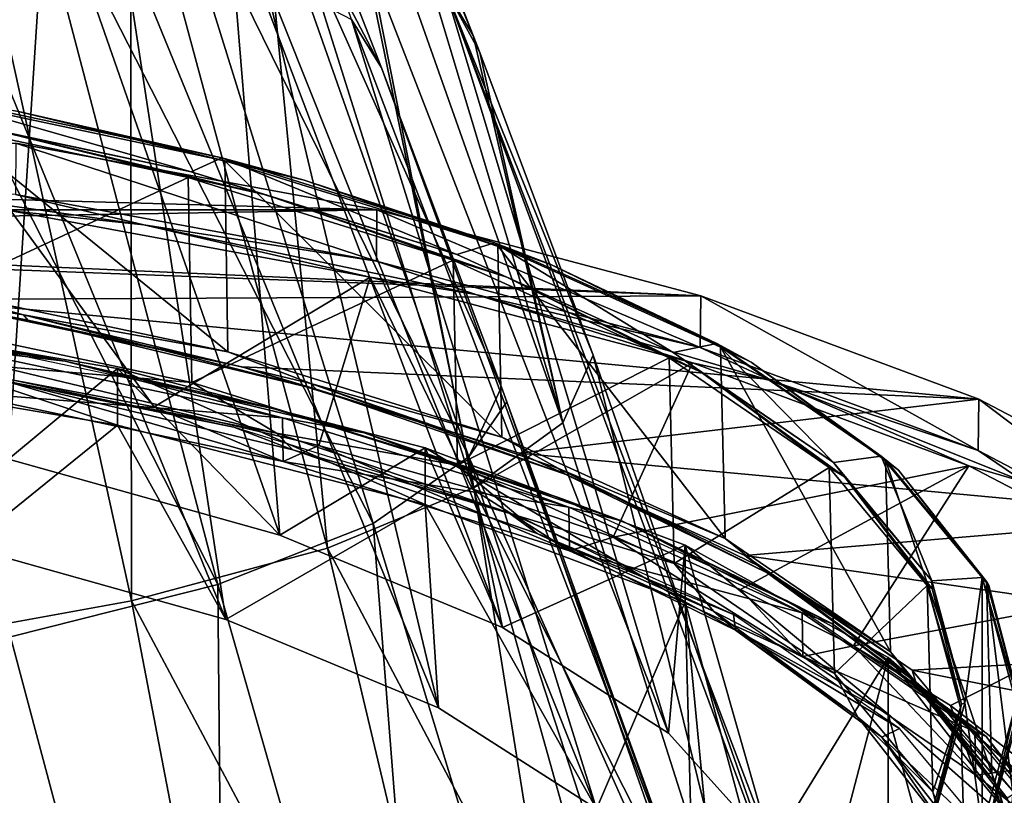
# Model space of a CAD drawing. Header units: millimetres. Extents: x -54 to 54, y -60 to 48.
# Tile 11 of 60: x 22 to 43, y -38 to -21. Entities that reach past the tile are written whole.
import ezdxf

# ---------------------------------------------------------------- set-up
doc = ezdxf.new("R2010")
doc.units = ezdxf.units.MM
doc.header["$LTSCALE"] = 41.718519
for name, color, linetype in [('270', 7, 'CONTINUOUS'), ('271', 7, 'CONTINUOUS'), ('272', 7, 'CONTINUOUS'), ('273', 7, 'CONTINUOUS'), ('274', 7, 'CONTINUOUS'), ('275', 7, 'CONTINUOUS'), ('276', 7, 'CONTINUOUS'), ('278', 7, 'CONTINUOUS'), ('279', 7, 'CONTINUOUS'), ('280', 7, 'CONTINUOUS'), ('281', 7, 'CONTINUOUS'), ('282', 7, 'CONTINUOUS'), ('283', 7, 'CONTINUOUS'), ('284', 7, 'CONTINUOUS'), ('286', 7, 'CONTINUOUS'), ('288', 7, 'CONTINUOUS'), ('290', 7, 'CONTINUOUS'), ('292', 7, 'CONTINUOUS'), ('294', 7, 'CONTINUOUS'), ('295', 7, 'CONTINUOUS'), ('296', 7, 'CONTINUOUS'), ('297', 7, 'CONTINUOUS'), ('298', 7, 'CONTINUOUS'), ('300', 7, 'CONTINUOUS'), ('302', 7, 'CONTINUOUS')]:
    doc.layers.add(name, color=color, linetype=linetype)

msp = doc.modelspace()

# ---------------------------------------------------------------- linework, layer by layer
at = {"layer": '270', "linetype": 'Continuous'}
for points in [[(23.689, -30.163, 33.071), (16.256, -28.897, 36.549), (20.443, -32.783, 25.872), (23.689, -30.163, 33.071)], [(26.022, -34.349, 21.57), (23.689, -30.163, 33.071), (20.443, -32.783, 25.872), (26.022, -34.349, 21.57)], [(30.316, -31.875, 28.368), (23.689, -30.163, 33.071), (26.022, -34.349, 21.57), (30.316, -31.875, 28.368)], [(30.599, -36.257, 16.329), (30.316, -31.875, 28.368), (26.022, -34.349, 21.57), (30.599, -36.257, 16.329)], [(35.911, -33.974, 22.601), (30.316, -31.875, 28.368), (34, -38.433, 10.349), (35.911, -33.974, 22.601)], [(34, -38.433, 10.349), (30.316, -31.875, 28.368), (30.599, -36.257, 16.329), (34, -38.433, 10.349)], [(36.094, -40.794, 3.862), (35.911, -33.974, 22.601), (34, -38.433, 10.349), (36.094, -40.794, 3.862)], [(40.282, -36.389, 15.967), (35.911, -33.974, 22.601), (40.282, -50.109, -21.73), (40.282, -36.389, 15.967)], [(40.282, -50.109, -21.73), (35.911, -33.974, 22.601), (36.8, -43.249, -2.882), (40.282, -50.109, -21.73)], [(36.8, -43.249, -2.882), (35.911, -33.974, 22.601), (36.094, -40.794, 3.862), (36.8, -43.249, -2.882)], [(43.282, -47.461, -14.454), (40.282, -36.389, 15.967), (40.282, -50.109, -21.73), (43.282, -47.461, -14.454)], [(43.282, -39.037, 8.69), (40.282, -36.389, 15.967), (43.282, -47.461, -14.454), (43.282, -39.037, 8.69)]]:
    msp.add_3dface(points, dxfattribs=at)
at = {"layer": '271', "linetype": 'Continuous'}
for points in [[(23.329, -2.2, 2.831), (30.742, -20.763, 4.482), (31.345, -21.767, -1.408), (23.329, -2.2, 2.831)], [(23.329, -2.2, 2.831), (31.345, -21.767, -1.408), (28.828, -15.314, -0.946), (23.329, -2.2, 2.831)], [(17.414, -17.493, 23.698), (21.343, -30.9, 27.246), (22.164, -18.132, 19.943), (17.414, -17.493, 23.698)], [(21.343, -30.9, 27.246), (27.18, -32.533, 22.758), (22.164, -18.132, 19.943), (21.343, -30.9, 27.246)], [(22.164, -18.132, 19.943), (27.18, -32.533, 22.758), (26.062, -18.911, 15.367), (22.164, -18.132, 19.943)], [(27.18, -32.533, 22.758), (31.979, -34.525, 17.287), (26.062, -18.911, 15.367), (27.18, -32.533, 22.758)], [(26.062, -18.911, 15.367), (31.979, -34.525, 17.287), (28.959, -19.799, 10.147), (26.062, -18.911, 15.367)], [(31.979, -34.525, 17.287), (35.554, -36.798, 11.041), (28.959, -19.799, 10.147), (31.979, -34.525, 17.287)], [(28.959, -19.799, 10.147), (35.554, -36.798, 11.041), (30.742, -20.763, 4.482), (28.959, -19.799, 10.147)], [(31.487, -22.138, -1.435), (30.742, -20.763, 4.482), (33.932, -28.654, -1.894), (31.487, -22.138, -1.435)], [(31.345, -21.767, -1.408), (30.742, -20.763, 4.482), (31.487, -22.138, -1.435), (31.345, -21.767, -1.408)], [(37.768, -39.265, 4.262), (38.536, -41.832, -2.789), (30.742, -20.763, 4.482), (37.768, -39.265, 4.262)], [(30.742, -20.763, 4.482), (38.536, -41.832, -2.789), (33.932, -28.654, -1.894), (30.742, -20.763, 4.482)], [(35.554, -36.798, 11.041), (37.768, -39.265, 4.262), (30.742, -20.763, 4.482), (35.554, -36.798, 11.041)]]:
    msp.add_3dface(points, dxfattribs=at)
at = {"layer": '272', "linetype": 'Continuous'}
for points in [[(28.828, -15.314, -0.946), (33.278, -30.112, -8.211), (28.271, -15.926, -6.419), (28.828, -15.314, -0.946)], [(28.828, -15.314, -0.946), (31.345, -21.767, -1.408), (33.278, -30.112, -8.211), (28.828, -15.314, -0.946)], [(31.347, -31.518, -14.287), (26.631, -16.523, -11.681), (28.271, -15.926, -6.419), (31.347, -31.518, -14.287)], [(33.278, -30.112, -8.211), (31.347, -31.518, -14.287), (28.271, -15.926, -6.419), (33.278, -30.112, -8.211)], [(28.212, -32.814, -19.886), (23.967, -17.073, -16.531), (26.631, -16.523, -11.681), (28.212, -32.814, -19.886)], [(31.347, -31.518, -14.287), (28.212, -32.814, -19.886), (26.631, -16.523, -11.681), (31.347, -31.518, -14.287)], [(23.992, -33.95, -24.793), (20.382, -17.555, -20.782), (23.967, -17.073, -16.531), (23.992, -33.95, -24.793)], [(28.212, -32.814, -19.886), (23.992, -33.95, -24.793), (23.967, -17.073, -16.531), (28.212, -32.814, -19.886)], [(23.992, -33.95, -24.793), (18.851, -34.882, -28.821), (20.382, -17.555, -20.782), (23.992, -33.95, -24.793)], [(31.345, -21.767, -1.408), (31.487, -22.138, -1.435), (33.278, -30.112, -8.211), (31.345, -21.767, -1.408)], [(31.487, -22.138, -1.435), (33.932, -28.654, -1.894), (33.278, -30.112, -8.211), (31.487, -22.138, -1.435)], [(33.932, -28.654, -1.894), (37.822, -44.413, -9.88), (33.278, -30.112, -8.211), (33.932, -28.654, -1.894)], [(33.932, -28.654, -1.894), (38.536, -41.832, -2.789), (37.822, -44.413, -9.88), (33.932, -28.654, -1.894)], [(33.278, -30.112, -8.211), (37.822, -44.413, -9.88), (31.347, -31.518, -14.287), (33.278, -30.112, -8.211)], [(31.347, -31.518, -14.287), (35.648, -46.896, -16.704), (28.212, -32.814, -19.886), (31.347, -31.518, -14.287)], [(37.822, -44.413, -9.88), (35.648, -46.896, -16.704), (31.347, -31.518, -14.287), (37.822, -44.413, -9.88)], [(28.212, -32.814, -19.886), (32.095, -49.186, -22.995), (23.992, -33.95, -24.793), (28.212, -32.814, -19.886)], [(35.648, -46.896, -16.704), (32.095, -49.186, -22.995), (28.212, -32.814, -19.886), (35.648, -46.896, -16.704)], [(23.992, -33.95, -24.793), (27.301, -51.194, -28.511), (18.851, -34.882, -28.821), (23.992, -33.95, -24.793)], [(32.095, -49.186, -22.995), (27.301, -51.194, -28.511), (23.992, -33.95, -24.793), (32.095, -49.186, -22.995)], [(27.301, -51.194, -28.511), (21.453, -52.842, -33.039), (18.851, -34.882, -28.821), (27.301, -51.194, -28.511)]]:
    msp.add_3dface(points, dxfattribs=at)
at = {"layer": '273', "color": 2, "linetype": 'Continuous'}
for points in [[(26.857, -16.016, -0.997), (26.127, -16.274, -6.369), (29.371, -22.465, -1.458), (26.857, -16.016, -0.997)], [(31.255, -30.847, -8.275), (26.127, -16.274, -6.369), (24.401, -16.875, -11.531), (31.255, -30.847, -8.275)], [(31.255, -30.847, -8.275), (31.954, -29.343, -1.942), (26.127, -16.274, -6.369), (31.255, -30.847, -8.275)], [(26.127, -16.274, -6.369), (31.954, -29.343, -1.942), (29.371, -22.465, -1.458), (26.127, -16.274, -6.369)], [(29.191, -32.286, -14.331), (24.401, -16.875, -11.531), (21.609, -17.422, -16.231), (29.191, -32.286, -14.331)], [(29.191, -32.286, -14.331), (31.255, -30.847, -8.275), (24.401, -16.875, -11.531), (29.191, -32.286, -14.331)], [(25.851, -33.597, -19.845), (21.609, -17.422, -16.231), (17.873, -17.891, -20.265), (25.851, -33.597, -19.845)], [(25.851, -33.597, -19.845), (29.191, -32.286, -14.331), (21.609, -17.422, -16.231), (25.851, -33.597, -19.845)], [(21.381, -34.722, -24.577), (25.851, -33.597, -19.845), (17.873, -17.891, -20.265), (21.381, -34.722, -24.577)], [(31.954, -29.343, -1.942), (31.255, -30.847, -8.275), (32.07, -29.658, -1.964), (31.954, -29.343, -1.942)], [(31.255, -30.847, -8.275), (36.8, -43.249, -2.882), (32.07, -29.658, -1.964), (31.255, -30.847, -8.275)], [(29.191, -32.286, -14.331), (34, -48.064, -16.113), (31.255, -30.847, -8.275), (29.191, -32.286, -14.331)], [(34, -48.064, -16.113), (36.094, -45.703, -9.625), (31.255, -30.847, -8.275), (34, -48.064, -16.113)], [(36.094, -45.703, -9.625), (36.8, -43.249, -2.882), (31.255, -30.847, -8.275), (36.094, -45.703, -9.625)], [(25.851, -33.597, -19.845), (30.599, -50.241, -22.092), (29.191, -32.286, -14.331), (25.851, -33.597, -19.845)], [(30.599, -50.241, -22.092), (34, -48.064, -16.113), (29.191, -32.286, -14.331), (30.599, -50.241, -22.092)], [(21.381, -34.722, -24.577), (26.022, -52.149, -27.334), (25.851, -33.597, -19.845), (21.381, -34.722, -24.577)], [(26.022, -52.149, -27.334), (30.599, -50.241, -22.092), (25.851, -33.597, -19.845), (26.022, -52.149, -27.334)], [(20.443, -53.714, -31.636), (26.022, -52.149, -27.334), (21.381, -34.722, -24.577), (20.443, -53.714, -31.636)]]:
    msp.add_3dface(points, dxfattribs=at)
at = {"layer": '274', "color": 2, "linetype": 'Continuous'}
for points in [[(26.857, -16.016, -0.997), (29.371, -22.465, -1.458), (28.726, -21.422, 4.415), (26.857, -16.016, -0.997)], [(23.759, -19.53, 15.144), (26.022, -34.349, 21.57), (19.651, -18.756, 19.532), (23.759, -19.53, 15.144)], [(26.022, -34.349, 21.57), (20.443, -32.783, 25.872), (19.651, -18.756, 19.532), (26.022, -34.349, 21.57)], [(26.829, -20.431, 10.03), (30.599, -36.257, 16.329), (23.759, -19.53, 15.144), (26.829, -20.431, 10.03)], [(30.599, -36.257, 16.329), (26.022, -34.349, 21.57), (23.759, -19.53, 15.144), (30.599, -36.257, 16.329)], [(34, -38.433, 10.349), (30.599, -36.257, 16.329), (26.829, -20.431, 10.03), (34, -38.433, 10.349)], [(28.726, -21.422, 4.415), (34, -38.433, 10.349), (26.829, -20.431, 10.03), (28.726, -21.422, 4.415)], [(36.094, -40.794, 3.862), (34, -38.433, 10.349), (28.726, -21.422, 4.415), (36.094, -40.794, 3.862)], [(29.371, -22.465, -1.458), (36.094, -40.794, 3.862), (28.726, -21.422, 4.415), (29.371, -22.465, -1.458)], [(31.954, -29.343, -1.942), (36.094, -40.794, 3.862), (29.371, -22.465, -1.458), (31.954, -29.343, -1.942)], [(36.094, -40.794, 3.862), (31.954, -29.343, -1.942), (32.07, -29.658, -1.964), (36.094, -40.794, 3.862)], [(36.8, -43.249, -2.882), (36.094, -40.794, 3.862), (32.07, -29.658, -1.964), (36.8, -43.249, -2.882)]]:
    msp.add_3dface(points, dxfattribs=at)
at = {"layer": '275', "linetype": 'Continuous'}
for points in [[(23.689, -28.942, 32.626), (21.343, -30.9, 27.246), (16.256, -27.676, 36.104), (23.689, -28.942, 32.626)], [(27.18, -32.533, 22.758), (21.343, -30.9, 27.246), (23.689, -28.942, 32.626), (27.18, -32.533, 22.758)], [(30.316, -30.653, 27.923), (27.18, -32.533, 22.758), (23.689, -28.942, 32.626), (30.316, -30.653, 27.923)], [(31.979, -34.525, 17.287), (27.18, -32.533, 22.758), (30.316, -30.653, 27.923), (31.979, -34.525, 17.287)], [(35.911, -32.752, 22.157), (31.979, -34.525, 17.287), (30.316, -30.653, 27.923), (35.911, -32.752, 22.157)], [(35.554, -36.798, 11.041), (31.979, -34.525, 17.287), (35.911, -32.752, 22.157), (35.554, -36.798, 11.041)], [(37.768, -39.265, 4.262), (35.554, -36.798, 11.041), (35.911, -32.752, 22.157), (37.768, -39.265, 4.262)], [(40.282, -35.167, 15.522), (37.768, -39.265, 4.262), (35.911, -32.752, 22.157), (40.282, -35.167, 15.522)], [(38.536, -41.832, -2.789), (37.768, -39.265, 4.262), (40.282, -35.167, 15.522), (38.536, -41.832, -2.789)], [(40.282, -48.888, -22.175), (38.536, -41.832, -2.789), (40.282, -35.167, 15.522), (40.282, -48.888, -22.175)], [(43.282, -37.815, 8.246), (40.282, -48.888, -22.175), (40.282, -35.167, 15.522), (43.282, -37.815, 8.246)], [(43.282, -46.239, -14.899), (40.282, -48.888, -22.175), (43.282, -37.815, 8.246), (43.282, -46.239, -14.899)]]:
    msp.add_3dface(points, dxfattribs=at)
at = {"layer": '276', "linetype": 'Continuous'}
for points in [[(23.689, -30.163, 33.071), (23.689, -28.942, 32.626), (16.256, -27.676, 36.104), (23.689, -30.163, 33.071)], [(16.256, -28.897, 36.549), (23.689, -30.163, 33.071), (16.256, -27.676, 36.104), (16.256, -28.897, 36.549)], [(30.316, -31.875, 28.368), (30.316, -30.653, 27.923), (23.689, -28.942, 32.626), (30.316, -31.875, 28.368)], [(23.689, -30.163, 33.071), (30.316, -31.875, 28.368), (23.689, -28.942, 32.626), (23.689, -30.163, 33.071)], [(35.911, -33.974, 22.601), (35.911, -32.752, 22.157), (30.316, -30.653, 27.923), (35.911, -33.974, 22.601)], [(30.316, -31.875, 28.368), (35.911, -33.974, 22.601), (30.316, -30.653, 27.923), (30.316, -31.875, 28.368)], [(35.911, -33.974, 22.601), (40.282, -36.389, 15.967), (35.911, -32.752, 22.157), (35.911, -33.974, 22.601)], [(40.282, -36.389, 15.967), (40.282, -35.167, 15.522), (35.911, -32.752, 22.157), (40.282, -36.389, 15.967)], [(40.282, -36.389, 15.967), (43.282, -39.037, 8.69), (40.282, -35.167, 15.522), (40.282, -36.389, 15.967)], [(43.282, -39.037, 8.69), (43.282, -37.815, 8.246), (40.282, -35.167, 15.522), (43.282, -39.037, 8.69)]]:
    msp.add_3dface(points, dxfattribs=at)
at = {"layer": '278', "color": 142, "linetype": 'Continuous', "true_color": 0x0099cc}
for points in [[(20.157, -29.446, 35.04), (27.253, -30.949, 30.912), (20.726, -29.056, 36.114), (20.157, -29.446, 35.04)], [(20.726, -29.056, 36.114), (27.253, -30.949, 30.912), (24.479, -29.77, 34.15), (20.726, -29.056, 36.114)], [(24.479, -29.77, 34.15), (27.253, -30.949, 30.912), (28.022, -30.601, 31.869), (24.479, -29.77, 34.15)], [(27.253, -30.949, 30.912), (33.42, -32.872, 25.629), (28.022, -30.601, 31.869), (27.253, -30.949, 30.912)], [(28.022, -30.601, 31.869), (33.42, -32.872, 25.629), (31.326, -31.539, 29.291), (28.022, -30.601, 31.869)], [(31.326, -31.539, 29.291), (33.42, -32.872, 25.629), (34.363, -32.578, 26.437), (31.326, -31.539, 29.291)], [(33.42, -32.872, 25.629), (38.449, -35.15, 19.371), (34.363, -32.578, 26.437), (33.42, -32.872, 25.629)], [(34.363, -32.578, 26.437), (38.449, -35.15, 19.371), (37.107, -33.708, 23.332), (34.363, -32.578, 26.437)], [(37.107, -33.708, 23.332), (38.449, -35.15, 19.371), (39.534, -34.92, 20.002), (37.107, -33.708, 23.332)], [(38.449, -35.15, 19.371), (42.169, -37.705, 12.351), (39.534, -34.92, 20.002), (38.449, -35.15, 19.371)], [(39.534, -34.92, 20.002), (42.169, -37.705, 12.351), (41.624, -36.203, 16.476), (39.534, -34.92, 20.002)], [(41.624, -36.203, 16.476), (42.169, -37.705, 12.351), (43.359, -37.547, 12.784), (41.624, -36.203, 16.476)], [(42.169, -37.705, 12.351), (44.453, -40.45, 4.809), (43.359, -37.547, 12.784), (42.169, -37.705, 12.351)]]:
    msp.add_3dface(points, dxfattribs=at)
at = {"layer": '279', "linetype": 'Continuous'}
for points in [[(-21.5, -24.085, 42.169), (29.274, -25.524, 38.216), (-29.274, -25.524, 38.216), (-21.5, -24.085, 42.169)], [(21.5, -24.085, 42.169), (29.274, -25.524, 38.216), (-21.5, -24.085, 42.169), (21.5, -24.085, 42.169)], [(-29.274, -25.524, 38.216), (29.274, -25.524, 38.216), (4.037, -25.948, 37.05), (-29.274, -25.524, 38.216)], [(29.274, -25.524, 38.216), (36.25, -27.381, 33.114), (4.037, -25.948, 37.05), (29.274, -25.524, 38.216)], [(4.037, -25.948, 37.05), (36.25, -27.381, 33.114), (11.974, -26.456, 35.656), (4.037, -25.948, 37.05)], [(11.974, -26.456, 35.656), (36.25, -27.381, 33.114), (19.503, -27.453, 32.915), (11.974, -26.456, 35.656)], [(36.25, -27.381, 33.114), (42.237, -29.605, 27.003), (19.503, -27.453, 32.915), (36.25, -27.381, 33.114)], [(19.503, -27.453, 32.915), (42.237, -29.605, 27.003), (26.367, -28.907, 28.921), (19.503, -27.453, 32.915)], [(26.367, -28.907, 28.921), (42.237, -29.605, 27.003), (32.334, -30.767, 23.809), (26.367, -28.907, 28.921)], [(42.237, -29.605, 27.003), (47.072, -32.136, 20.048), (32.334, -30.767, 23.809), (42.237, -29.605, 27.003)], [(32.334, -30.767, 23.809), (47.072, -32.136, 20.048), (37.2, -32.971, 17.754), (32.334, -30.767, 23.809)], [(47.072, -32.136, 20.048), (50.623, -34.905, 12.441), (37.2, -32.971, 17.754), (47.072, -32.136, 20.048)], [(37.2, -32.971, 17.754), (50.623, -34.905, 12.441), (40.799, -35.443, 10.963), (37.2, -32.971, 17.754)], [(50.623, -34.905, 12.441), (52.793, -37.836, 4.389), (40.799, -35.443, 10.963), (50.623, -34.905, 12.441)], [(40.799, -35.443, 10.963), (52.793, -37.836, 4.389), (43.008, -38.099, 3.665), (40.799, -35.443, 10.963)]]:
    msp.add_3dface(points, dxfattribs=at)
at = {"layer": '280', "linetype": 'Continuous'}
for points in [[(25.273, -24.704, 25.849), (18.693, -23.31, 29.678), (19.184, -22.974, 30.603), (25.273, -24.704, 25.849)], [(25.936, -24.404, 26.674), (25.273, -24.704, 25.849), (19.184, -22.974, 30.603), (25.936, -24.404, 26.674)], [(30.992, -26.487, 20.95), (25.273, -24.704, 25.849), (25.936, -24.404, 26.674), (30.992, -26.487, 20.95)], [(31.805, -26.234, 21.646), (30.992, -26.487, 20.95), (25.936, -24.404, 26.674), (31.805, -26.234, 21.646)], [(35.656, -28.599, 15.146), (30.992, -26.487, 20.95), (31.805, -26.234, 21.646), (35.656, -28.599, 15.146)], [(36.591, -28.401, 15.69), (35.656, -28.599, 15.146), (31.805, -26.234, 21.646), (36.591, -28.401, 15.69)], [(39.106, -30.969, 8.636), (35.656, -28.599, 15.146), (36.591, -28.401, 15.69), (39.106, -30.969, 8.636)], [(40.131, -30.833, 9.01), (39.106, -30.969, 8.636), (36.591, -28.401, 15.69), (40.131, -30.833, 9.01)], [(41.224, -33.515, 1.642), (39.106, -30.969, 8.636), (40.131, -30.833, 9.01), (41.224, -33.515, 1.642)], [(42.305, -33.446, 1.832), (41.224, -33.515, 1.642), (40.131, -30.833, 9.01), (42.305, -33.446, 1.832)], [(41.938, -36.15, -5.599), (41.224, -33.515, 1.642), (42.305, -33.446, 1.832), (41.938, -36.15, -5.599)], [(42.305, -38.855, -13.03), (41.938, -36.15, -5.599), (42.305, -33.446, 1.832), (42.305, -38.855, -13.03)], [(43.038, -36.15, -5.599), (42.305, -38.855, -13.03), (42.305, -33.446, 1.832), (43.038, -36.15, -5.599)], [(41.224, -38.786, -12.84), (41.938, -36.15, -5.599), (42.305, -38.855, -13.03), (41.224, -38.786, -12.84)]]:
    msp.add_3dface(points, dxfattribs=at)
at = {"layer": '281', "linetype": 'Continuous'}
msp.add_3dface([(41.838, -36.247, -5.564), (41.125, -38.876, -12.788), (41.962, -40.698, -3.944), (41.838, -36.247, -5.564)], dxfattribs=at)
at = {"layer": '282', "linetype": 'Continuous'}
for points in [[(18.649, -23.437, 29.629), (25.213, -24.828, 25.809), (18.704, -27.85, 31.353), (18.649, -23.437, 29.629)], [(18.704, -27.85, 31.353), (25.213, -24.828, 25.809), (25.288, -29.245, 27.523), (18.704, -27.85, 31.353)], [(25.213, -24.828, 25.809), (30.918, -26.607, 20.922), (25.288, -29.245, 27.523), (25.213, -24.828, 25.809)], [(25.288, -29.245, 27.523), (30.918, -26.607, 20.922), (31.01, -31.029, 22.62), (25.288, -29.245, 27.523)], [(30.918, -26.607, 20.922), (35.571, -28.714, 15.132), (31.01, -31.029, 22.62), (30.918, -26.607, 20.922)], [(31.01, -31.029, 22.62), (35.571, -28.714, 15.132), (35.677, -33.142, 16.814), (31.01, -31.029, 22.62)], [(35.571, -28.714, 15.132), (39.013, -31.078, 8.638), (35.677, -33.142, 16.814), (35.571, -28.714, 15.132)], [(35.677, -33.142, 16.814), (39.013, -31.078, 8.638), (39.128, -35.513, 10.3), (35.677, -33.142, 16.814)], [(39.013, -31.078, 8.638), (41.125, -33.617, 1.66), (39.128, -35.513, 10.3), (39.013, -31.078, 8.638)], [(39.128, -35.513, 10.3), (41.125, -33.617, 1.66), (41.247, -38.061, 3.301), (39.128, -35.513, 10.3)], [(41.125, -33.617, 1.66), (41.838, -36.247, -5.564), (41.247, -38.061, 3.301), (41.125, -33.617, 1.66)], [(41.838, -36.247, -5.564), (41.962, -40.698, -3.944), (41.247, -38.061, 3.301), (41.838, -36.247, -5.564)]]:
    msp.add_3dface(points, dxfattribs=at)
at = {"layer": '283', "linetype": 'Continuous'}
for points in [[(42.403, -38.953, -13.015), (43.138, -36.242, -5.566), (42.517, -43.109, -11.524), (42.403, -38.953, -13.015)], [(42.517, -43.109, -11.524), (43.138, -36.242, -5.566), (43.253, -40.391, -4.056), (42.517, -43.109, -11.524)]]:
    msp.add_3dface(points, dxfattribs=at)
at = {"layer": '284', "linetype": 'Continuous'}
for points in [[(25.996, -24.468, 26.782), (19.228, -23.035, 30.72), (26.066, -28.586, 28.379), (25.996, -24.468, 26.782)], [(26.066, -28.586, 28.379), (19.228, -23.035, 30.72), (19.28, -27.149, 32.328), (26.066, -28.586, 28.379)], [(31.965, -30.425, 23.326), (25.996, -24.468, 26.782), (26.066, -28.586, 28.379), (31.965, -30.425, 23.326)], [(31.879, -26.302, 21.743), (25.996, -24.468, 26.782), (31.965, -30.425, 23.326), (31.879, -26.302, 21.743)], [(36.775, -32.603, 17.341), (31.879, -26.302, 21.743), (31.965, -30.425, 23.326), (36.775, -32.603, 17.341)], [(36.676, -28.475, 15.773), (31.879, -26.302, 21.743), (36.775, -32.603, 17.341), (36.676, -28.475, 15.773)], [(40.225, -30.912, 9.077), (36.676, -28.475, 15.773), (40.332, -35.047, 10.627), (40.225, -30.912, 9.077)], [(40.332, -35.047, 10.627), (36.676, -28.475, 15.773), (36.775, -32.603, 17.341), (40.332, -35.047, 10.627)], [(42.517, -37.673, 3.413), (40.225, -30.912, 9.077), (40.332, -35.047, 10.627), (42.517, -37.673, 3.413)], [(42.403, -33.531, 1.882), (40.225, -30.912, 9.077), (42.517, -37.673, 3.413), (42.403, -33.531, 1.882)], [(43.253, -40.391, -4.056), (42.403, -33.531, 1.882), (42.517, -37.673, 3.413), (43.253, -40.391, -4.056)], [(43.253, -40.391, -4.056), (43.138, -36.242, -5.566), (42.403, -33.531, 1.882), (43.253, -40.391, -4.056)]]:
    msp.add_3dface(points, dxfattribs=at)
at = {"layer": '286', "color": 142, "linetype": 'Continuous', "true_color": 0x0099cc}
for points in [[(27.242, -30.009, 30.555), (20.157, -29.446, 35.04), (20.15, -28.507, 34.682), (27.242, -30.009, 30.555)], [(27.253, -30.949, 30.912), (20.157, -29.446, 35.04), (27.242, -30.009, 30.555), (27.253, -30.949, 30.912)], [(33.407, -31.931, 25.274), (27.253, -30.949, 30.912), (27.242, -30.009, 30.555), (33.407, -31.931, 25.274)], [(33.42, -32.872, 25.629), (27.253, -30.949, 30.912), (33.407, -31.931, 25.274), (33.42, -32.872, 25.629)], [(38.434, -34.208, 19.018), (33.42, -32.872, 25.629), (33.407, -31.931, 25.274), (38.434, -34.208, 19.018)], [(38.449, -35.15, 19.371), (33.42, -32.872, 25.629), (38.434, -34.208, 19.018), (38.449, -35.15, 19.371)], [(42.153, -36.762, 12.001), (38.449, -35.15, 19.371), (38.434, -34.208, 19.018), (42.153, -36.762, 12.001)], [(42.169, -37.705, 12.351), (38.449, -35.15, 19.371), (42.153, -36.762, 12.001), (42.169, -37.705, 12.351)], [(44.435, -39.506, 4.462), (42.169, -37.705, 12.351), (42.153, -36.762, 12.001), (44.435, -39.506, 4.462)], [(44.453, -40.45, 4.809), (42.169, -37.705, 12.351), (44.435, -39.506, 4.462), (44.453, -40.45, 4.809)]]:
    msp.add_3dface(points, dxfattribs=at)
at = {"layer": '288', "color": 142, "linetype": 'Continuous', "true_color": 0x0099cc}
for points in [[(29.263, -26.632, 38.601), (21.5, -24.085, 42.169), (21.492, -25.193, 42.553), (29.263, -26.632, 38.601)], [(29.274, -25.524, 38.216), (21.5, -24.085, 42.169), (29.263, -26.632, 38.601), (29.274, -25.524, 38.216)], [(36.236, -28.488, 33.501), (29.274, -25.524, 38.216), (29.263, -26.632, 38.601), (36.236, -28.488, 33.501)], [(36.25, -27.381, 33.114), (29.274, -25.524, 38.216), (36.236, -28.488, 33.501), (36.25, -27.381, 33.114)], [(42.221, -30.712, 27.392), (36.25, -27.381, 33.114), (36.236, -28.488, 33.501), (42.221, -30.712, 27.392)], [(42.237, -29.605, 27.003), (36.25, -27.381, 33.114), (42.221, -30.712, 27.392), (42.237, -29.605, 27.003)], [(47.054, -33.242, 20.44), (42.237, -29.605, 27.003), (42.221, -30.712, 27.392), (47.054, -33.242, 20.44)], [(47.072, -32.136, 20.048), (42.237, -29.605, 27.003), (47.054, -33.242, 20.44), (47.072, -32.136, 20.048)]]:
    msp.add_3dface(points, dxfattribs=at)
at = {"layer": '290', "color": 142, "linetype": 'Continuous', "true_color": 0x0099cc}
for points in [[(20.726, -29.056, 36.114), (24.479, -29.77, 34.15), (21.391, -25.545, 42.437), (20.726, -29.056, 36.114)], [(21.391, -25.545, 42.437), (24.479, -29.77, 34.15), (29.126, -26.976, 38.504), (21.391, -25.545, 42.437)], [(24.479, -29.77, 34.15), (28.022, -30.601, 31.869), (29.126, -26.976, 38.504), (24.479, -29.77, 34.15)], [(28.022, -30.601, 31.869), (31.326, -31.539, 29.291), (29.126, -26.976, 38.504), (28.022, -30.601, 31.869)], [(29.126, -26.976, 38.504), (31.326, -31.539, 29.291), (36.067, -28.824, 33.427), (29.126, -26.976, 38.504)], [(31.326, -31.539, 29.291), (34.363, -32.578, 26.437), (36.067, -28.824, 33.427), (31.326, -31.539, 29.291)], [(36.067, -28.824, 33.427), (34.363, -32.578, 26.437), (42.023, -31.037, 27.347), (36.067, -28.824, 33.427)], [(34.363, -32.578, 26.437), (37.107, -33.708, 23.332), (42.023, -31.037, 27.347), (34.363, -32.578, 26.437)], [(37.107, -33.708, 23.332), (39.534, -34.92, 20.002), (42.023, -31.037, 27.347), (37.107, -33.708, 23.332)], [(42.023, -31.037, 27.347), (39.534, -34.92, 20.002), (46.834, -33.555, 20.428), (42.023, -31.037, 27.347)], [(39.534, -34.92, 20.002), (41.624, -36.203, 16.476), (46.834, -33.555, 20.428), (39.534, -34.92, 20.002)], [(41.624, -36.203, 16.476), (43.359, -37.547, 12.784), (46.834, -33.555, 20.428), (41.624, -36.203, 16.476)]]:
    msp.add_3dface(points, dxfattribs=at)
at = {"layer": '292', "linetype": 'Continuous'}
for points in [[(19.28, -27.149, 32.328), (14.818, -26.697, 34.284), (21.662, -27.788, 31.285), (19.28, -27.149, 32.328)], [(14.88, -26.805, 34.506), (21.754, -27.901, 31.495), (14.818, -26.697, 34.284), (14.88, -26.805, 34.506)], [(14.818, -26.697, 34.284), (21.754, -27.901, 31.495), (21.662, -27.788, 31.285), (14.818, -26.697, 34.284)], [(14.88, -26.805, 34.506), (19.503, -27.453, 32.915), (21.754, -27.901, 31.495), (14.88, -26.805, 34.506)], [(26.066, -28.586, 28.379), (19.28, -27.149, 32.328), (21.662, -27.788, 31.285), (26.066, -28.586, 28.379)], [(19.503, -27.453, 32.915), (26.367, -28.907, 28.921), (21.754, -27.901, 31.495), (19.503, -27.453, 32.915)], [(26.066, -28.586, 28.379), (21.662, -27.788, 31.285), (27.848, -29.27, 27.215), (26.066, -28.586, 28.379)], [(21.662, -27.788, 31.285), (27.966, -29.389, 27.407), (27.848, -29.27, 27.215), (21.662, -27.788, 31.285)], [(21.754, -27.901, 31.495), (27.966, -29.389, 27.407), (21.662, -27.788, 31.285), (21.754, -27.901, 31.495)], [(21.754, -27.901, 31.495), (26.367, -28.907, 28.921), (27.966, -29.389, 27.407), (21.754, -27.901, 31.495)], [(31.965, -30.425, 23.326), (26.066, -28.586, 28.379), (27.848, -29.27, 27.215), (31.965, -30.425, 23.326)], [(26.367, -28.907, 28.921), (32.334, -30.767, 23.809), (27.966, -29.389, 27.407), (26.367, -28.907, 28.921)], [(31.965, -30.425, 23.326), (27.848, -29.27, 27.215), (33.188, -31.096, 22.197), (31.965, -30.425, 23.326)], [(27.848, -29.27, 27.215), (33.328, -31.223, 22.368), (33.188, -31.096, 22.197), (27.848, -29.27, 27.215)], [(27.966, -29.389, 27.407), (33.328, -31.223, 22.368), (27.848, -29.27, 27.215), (27.966, -29.389, 27.407)], [(27.966, -29.389, 27.407), (32.334, -30.767, 23.809), (33.328, -31.223, 22.368), (27.966, -29.389, 27.407)], [(36.775, -32.603, 17.341), (31.965, -30.425, 23.326), (33.188, -31.096, 22.197), (36.775, -32.603, 17.341)], [(32.334, -30.767, 23.809), (37.2, -32.971, 17.754), (33.328, -31.223, 22.368), (32.334, -30.767, 23.809)], [(36.775, -32.603, 17.341), (33.188, -31.096, 22.197), (37.52, -33.212, 16.384), (36.775, -32.603, 17.341)], [(33.328, -31.223, 22.368), (37.678, -33.348, 16.53), (33.188, -31.096, 22.197), (33.328, -31.223, 22.368)], [(33.188, -31.096, 22.197), (37.678, -33.348, 16.53), (37.52, -33.212, 16.384), (33.188, -31.096, 22.197)], [(33.328, -31.223, 22.368), (37.2, -32.971, 17.754), (37.678, -33.348, 16.53), (33.328, -31.223, 22.368)], [(40.332, -35.047, 10.627), (36.775, -32.603, 17.341), (37.52, -33.212, 16.384), (40.332, -35.047, 10.627)], [(37.2, -32.971, 17.754), (40.799, -35.443, 10.963), (37.678, -33.348, 16.53), (37.2, -32.971, 17.754)], [(40.332, -35.047, 10.627), (37.52, -33.212, 16.384), (40.712, -35.553, 9.952), (40.332, -35.047, 10.627)], [(37.678, -33.348, 16.53), (40.883, -35.699, 10.072), (37.52, -33.212, 16.384), (37.678, -33.348, 16.53)], [(37.52, -33.212, 16.384), (40.883, -35.699, 10.072), (40.712, -35.553, 9.952), (37.52, -33.212, 16.384)], [(37.678, -33.348, 16.53), (40.799, -35.443, 10.963), (40.883, -35.699, 10.072), (37.678, -33.348, 16.53)], [(42.517, -37.673, 3.413), (40.332, -35.047, 10.627), (40.712, -35.553, 9.952), (42.517, -37.673, 3.413)], [(42.517, -37.673, 3.413), (40.712, -35.553, 9.952), (42.666, -38.048, 3.097), (42.517, -37.673, 3.413)], [(40.883, -35.699, 10.072), (42.846, -38.204, 3.188), (40.712, -35.553, 9.952), (40.883, -35.699, 10.072)], [(40.712, -35.553, 9.952), (42.846, -38.204, 3.188), (42.666, -38.048, 3.097), (40.712, -35.553, 9.952)], [(40.799, -35.443, 10.963), (43.008, -38.099, 3.665), (40.883, -35.699, 10.072), (40.799, -35.443, 10.963)], [(40.883, -35.699, 10.072), (43.008, -38.099, 3.665), (42.846, -38.204, 3.188), (40.883, -35.699, 10.072)], [(43.324, -40.621, -3.972), (42.517, -37.673, 3.413), (42.666, -38.048, 3.097), (43.324, -40.621, -3.972)], [(43.253, -40.391, -4.056), (42.517, -37.673, 3.413), (43.324, -40.621, -3.972), (43.253, -40.391, -4.056)], [(42.846, -38.204, 3.188), (43.507, -40.788, -3.911), (42.666, -38.048, 3.097), (42.846, -38.204, 3.188)], [(43.507, -40.788, -3.911), (43.324, -40.621, -3.972), (42.666, -38.048, 3.097), (43.507, -40.788, -3.911)]]:
    msp.add_3dface(points, dxfattribs=at)
at = {"layer": '294', "linetype": 'Continuous'}
for points in [[(18.704, -27.85, 31.353), (25.288, -29.245, 27.523), (21.088, -28.894, 30.629), (18.704, -27.85, 31.353)], [(19.372, -28.764, 33.114), (21.362, -29.233, 31.257), (26.191, -30.208, 29.146), (19.372, -28.764, 33.114)], [(21.088, -28.894, 30.629), (25.288, -29.245, 27.523), (27.11, -30.337, 26.666), (21.088, -28.894, 30.629)], [(21.088, -28.894, 30.629), (27.11, -30.337, 26.666), (21.362, -29.233, 31.257), (21.088, -28.894, 30.629)], [(21.362, -29.233, 31.257), (27.462, -30.694, 27.243), (26.191, -30.208, 29.146), (21.362, -29.233, 31.257)], [(21.362, -29.233, 31.257), (27.11, -30.337, 26.666), (27.462, -30.694, 27.243), (21.362, -29.233, 31.257)], [(25.288, -29.245, 27.523), (31.01, -31.029, 22.62), (27.11, -30.337, 26.666), (25.288, -29.245, 27.523)], [(26.191, -30.208, 29.146), (27.462, -30.694, 27.243), (32.118, -32.056, 24.069), (26.191, -30.208, 29.146)], [(27.11, -30.337, 26.666), (31.01, -31.029, 22.62), (32.308, -32.115, 21.782), (27.11, -30.337, 26.666)], [(27.11, -30.337, 26.666), (32.308, -32.115, 21.782), (27.462, -30.694, 27.243), (27.11, -30.337, 26.666)], [(27.462, -30.694, 27.243), (32.728, -32.495, 22.295), (32.118, -32.056, 24.069), (27.462, -30.694, 27.243)], [(27.462, -30.694, 27.243), (32.308, -32.115, 21.782), (32.728, -32.495, 22.295), (27.462, -30.694, 27.243)], [(31.01, -31.029, 22.62), (35.677, -33.142, 16.814), (32.308, -32.115, 21.782), (31.01, -31.029, 22.62)], [(32.118, -32.056, 24.069), (32.728, -32.495, 22.295), (36.952, -34.245, 18.055), (32.118, -32.056, 24.069)], [(32.308, -32.115, 21.782), (36.525, -34.174, 16.123), (32.728, -32.495, 22.295), (32.308, -32.115, 21.782)], [(32.308, -32.115, 21.782), (35.677, -33.142, 16.814), (36.525, -34.174, 16.123), (32.308, -32.115, 21.782)], [(32.728, -32.495, 22.295), (36.525, -34.174, 16.123), (36.999, -34.582, 16.562), (32.728, -32.495, 22.295)], [(32.728, -32.495, 22.295), (36.999, -34.582, 16.562), (36.952, -34.245, 18.055), (32.728, -32.495, 22.295)], [(35.677, -33.142, 16.814), (39.128, -35.513, 10.3), (36.525, -34.174, 16.123), (35.677, -33.142, 16.814)], [(36.525, -34.174, 16.123), (39.632, -36.453, 9.862), (36.999, -34.582, 16.562), (36.525, -34.174, 16.123)], [(36.525, -34.174, 16.123), (39.128, -35.513, 10.3), (39.632, -36.453, 9.862), (36.525, -34.174, 16.123)], [(36.952, -34.245, 18.055), (36.999, -34.582, 16.562), (40.527, -36.701, 11.308), (36.952, -34.245, 18.055)], [(36.999, -34.582, 16.562), (39.632, -36.453, 9.862), (40.147, -36.89, 10.22), (36.999, -34.582, 16.562)], [(36.999, -34.582, 16.562), (40.147, -36.89, 10.22), (40.527, -36.701, 11.308), (36.999, -34.582, 16.562)], [(39.128, -35.513, 10.3), (41.247, -38.061, 3.301), (39.632, -36.453, 9.862), (39.128, -35.513, 10.3)], [(39.632, -36.453, 9.862), (41.535, -38.882, 3.189), (40.147, -36.89, 10.22), (39.632, -36.453, 9.862)], [(39.632, -36.453, 9.862), (41.247, -38.061, 3.301), (41.535, -38.882, 3.189), (39.632, -36.453, 9.862)], [(40.527, -36.701, 11.308), (40.147, -36.89, 10.22), (42.721, -39.339, 4.059), (40.527, -36.701, 11.308)], [(40.147, -36.89, 10.22), (41.535, -38.882, 3.189), (42.074, -39.351, 3.46), (40.147, -36.89, 10.22)], [(40.147, -36.89, 10.22), (42.074, -39.351, 3.46), (42.721, -39.339, 4.059), (40.147, -36.89, 10.22)], [(41.247, -38.061, 3.301), (41.962, -40.698, -3.944), (41.535, -38.882, 3.189), (41.247, -38.061, 3.301)]]:
    msp.add_3dface(points, dxfattribs=at)
at = {"layer": '295', "linetype": 'Continuous'}
for points in [[(41.125, -38.876, -12.788), (41.838, -36.247, -5.564), (41.23, -38.665, -12.421), (41.125, -38.876, -12.788)], [(41.938, -36.15, -5.599), (41.224, -38.786, -12.84), (41.866, -36.179, -5.589), (41.938, -36.15, -5.599)], [(41.866, -36.179, -5.589), (41.224, -38.786, -12.84), (41.23, -38.665, -12.421), (41.866, -36.179, -5.589)], [(41.838, -36.247, -5.564), (41.866, -36.179, -5.589), (41.23, -38.665, -12.421), (41.838, -36.247, -5.564)]]:
    msp.add_3dface(points, dxfattribs=at)
at = {"layer": '296', "linetype": 'Continuous'}
for points in [[(18.693, -23.31, 29.678), (25.273, -24.704, 25.849), (20.933, -23.778, 28.481), (18.693, -23.31, 29.678)], [(25.213, -24.828, 25.809), (18.649, -23.437, 29.629), (20.933, -23.778, 28.481), (25.213, -24.828, 25.809)], [(20.933, -23.778, 28.481), (25.273, -24.704, 25.849), (26.911, -25.21, 24.548), (20.933, -23.778, 28.481)], [(25.213, -24.828, 25.809), (20.933, -23.778, 28.481), (26.911, -25.21, 24.548), (25.213, -24.828, 25.809)], [(25.273, -24.704, 25.849), (30.992, -26.487, 20.95), (26.911, -25.21, 24.548), (25.273, -24.704, 25.849)], [(30.918, -26.607, 20.922), (25.213, -24.828, 25.809), (26.911, -25.21, 24.548), (30.918, -26.607, 20.922)], [(26.911, -25.21, 24.548), (30.992, -26.487, 20.95), (32.071, -26.975, 19.699), (26.911, -25.21, 24.548)], [(30.918, -26.607, 20.922), (26.911, -25.21, 24.548), (32.071, -26.975, 19.699), (30.918, -26.607, 20.922)], [(30.992, -26.487, 20.95), (35.656, -28.599, 15.146), (32.071, -26.975, 19.699), (30.992, -26.487, 20.95)], [(35.571, -28.714, 15.132), (30.918, -26.607, 20.922), (32.071, -26.975, 19.699), (35.571, -28.714, 15.132)], [(32.071, -26.975, 19.699), (35.656, -28.599, 15.146), (36.257, -29.019, 14.082), (32.071, -26.975, 19.699)], [(35.571, -28.714, 15.132), (32.071, -26.975, 19.699), (36.257, -29.019, 14.082), (35.571, -28.714, 15.132)], [(35.656, -28.599, 15.146), (39.106, -30.969, 8.636), (36.257, -29.019, 14.082), (35.656, -28.599, 15.146)], [(39.013, -31.078, 8.638), (35.571, -28.714, 15.132), (36.257, -29.019, 14.082), (39.013, -31.078, 8.638)], [(36.257, -29.019, 14.082), (39.106, -30.969, 8.636), (39.341, -31.281, 7.866), (36.257, -29.019, 14.082)], [(39.013, -31.078, 8.638), (36.257, -29.019, 14.082), (39.341, -31.281, 7.866), (39.013, -31.078, 8.638)], [(41.125, -33.617, 1.66), (39.013, -31.078, 8.638), (39.341, -31.281, 7.866), (41.125, -33.617, 1.66)], [(39.106, -30.969, 8.636), (41.224, -33.515, 1.642), (39.341, -31.281, 7.866), (39.106, -30.969, 8.636)], [(41.125, -33.617, 1.66), (39.341, -31.281, 7.866), (41.23, -33.692, 1.243), (41.125, -33.617, 1.66)], [(39.341, -31.281, 7.866), (41.224, -33.515, 1.642), (41.23, -33.692, 1.243), (39.341, -31.281, 7.866)], [(41.866, -36.179, -5.589), (41.125, -33.617, 1.66), (41.23, -33.692, 1.243), (41.866, -36.179, -5.589)], [(41.838, -36.247, -5.564), (41.125, -33.617, 1.66), (41.866, -36.179, -5.589), (41.838, -36.247, -5.564)], [(41.224, -33.515, 1.642), (41.938, -36.15, -5.599), (41.23, -33.692, 1.243), (41.224, -33.515, 1.642)], [(41.938, -36.15, -5.599), (41.866, -36.179, -5.589), (41.23, -33.692, 1.243), (41.938, -36.15, -5.599)]]:
    msp.add_3dface(points, dxfattribs=at)
at = {"layer": '297', "linetype": 'Continuous'}
for points in [[(42.305, -38.855, -13.03), (43.038, -36.15, -5.599), (42.452, -38.737, -12.624), (42.305, -38.855, -13.03)], [(42.403, -38.953, -13.015), (42.452, -38.737, -12.624), (43.107, -36.177, -5.59), (42.403, -38.953, -13.015)], [(43.138, -36.242, -5.566), (42.403, -38.953, -13.015), (43.107, -36.177, -5.59), (43.138, -36.242, -5.566)], [(42.452, -38.737, -12.624), (43.038, -36.15, -5.599), (43.107, -36.177, -5.59), (42.452, -38.737, -12.624)]]:
    msp.add_3dface(points, dxfattribs=at)
at = {"layer": '298', "linetype": 'Continuous'}
for points in [[(25.936, -24.404, 26.674), (19.184, -22.974, 30.603), (21.554, -23.409, 29.491), (25.936, -24.404, 26.674)], [(19.228, -23.035, 30.72), (25.996, -24.468, 26.782), (21.554, -23.409, 29.491), (19.228, -23.035, 30.72)], [(27.709, -24.883, 25.441), (25.936, -24.404, 26.674), (21.554, -23.409, 29.491), (27.709, -24.883, 25.441)], [(25.996, -24.468, 26.782), (27.709, -24.883, 25.441), (21.554, -23.409, 29.491), (25.996, -24.468, 26.782)], [(31.805, -26.234, 21.646), (25.936, -24.404, 26.674), (27.709, -24.883, 25.441), (31.805, -26.234, 21.646)], [(25.996, -24.468, 26.782), (31.879, -26.302, 21.743), (27.709, -24.883, 25.441), (25.996, -24.468, 26.782)], [(33.022, -26.7, 20.448), (31.805, -26.234, 21.646), (27.709, -24.883, 25.441), (33.022, -26.7, 20.448)], [(31.879, -26.302, 21.743), (33.022, -26.7, 20.448), (27.709, -24.883, 25.441), (31.879, -26.302, 21.743)], [(36.591, -28.401, 15.69), (31.805, -26.234, 21.646), (33.022, -26.7, 20.448), (36.591, -28.401, 15.69)], [(31.879, -26.302, 21.743), (36.676, -28.475, 15.773), (33.022, -26.7, 20.448), (31.879, -26.302, 21.743)], [(37.332, -28.805, 14.664), (36.591, -28.401, 15.69), (33.022, -26.7, 20.448), (37.332, -28.805, 14.664)], [(36.676, -28.475, 15.773), (37.332, -28.805, 14.664), (33.022, -26.7, 20.448), (36.676, -28.475, 15.773)], [(40.131, -30.833, 9.01), (36.591, -28.401, 15.69), (37.332, -28.805, 14.664), (40.131, -30.833, 9.01)], [(36.676, -28.475, 15.773), (40.225, -30.912, 9.077), (37.332, -28.805, 14.664), (36.676, -28.475, 15.773)], [(40.508, -31.134, 8.265), (40.131, -30.833, 9.01), (37.332, -28.805, 14.664), (40.508, -31.134, 8.265)], [(40.225, -30.912, 9.077), (40.508, -31.134, 8.265), (37.332, -28.805, 14.664), (40.225, -30.912, 9.077)], [(42.305, -33.446, 1.832), (40.131, -30.833, 9.01), (40.508, -31.134, 8.265), (42.305, -33.446, 1.832)], [(40.225, -30.912, 9.077), (42.403, -33.531, 1.882), (40.508, -31.134, 8.265), (40.225, -30.912, 9.077)], [(42.452, -33.617, 1.444), (42.305, -33.446, 1.832), (40.508, -31.134, 8.265), (42.452, -33.617, 1.444)], [(42.403, -33.531, 1.882), (42.452, -33.617, 1.444), (40.508, -31.134, 8.265), (42.403, -33.531, 1.882)], [(43.107, -36.177, -5.59), (42.305, -33.446, 1.832), (42.452, -33.617, 1.444), (43.107, -36.177, -5.59)], [(43.038, -36.15, -5.599), (42.305, -33.446, 1.832), (43.107, -36.177, -5.59), (43.038, -36.15, -5.599)], [(42.403, -33.531, 1.882), (43.138, -36.242, -5.566), (42.452, -33.617, 1.444), (42.403, -33.531, 1.882)], [(43.138, -36.242, -5.566), (43.107, -36.177, -5.59), (42.452, -33.617, 1.444), (43.138, -36.242, -5.566)]]:
    msp.add_3dface(points, dxfattribs=at)
at = {"layer": '300', "color": 142, "linetype": 'Continuous', "true_color": 0x0099cc}
for points in [[(24.257, -25.848, 41.312), (21.492, -25.193, 42.553), (16.511, -24.75, 44.327), (24.257, -25.848, 41.312)], [(21.391, -25.545, 42.437), (24.257, -25.848, 41.312), (16.511, -24.75, 44.327), (21.391, -25.545, 42.437)], [(29.263, -26.632, 38.601), (21.492, -25.193, 42.553), (24.257, -25.848, 41.312), (29.263, -26.632, 38.601)], [(21.391, -25.545, 42.437), (29.126, -26.976, 38.504), (24.257, -25.848, 41.312), (21.391, -25.545, 42.437)], [(31.405, -27.346, 37.196), (29.263, -26.632, 38.601), (24.257, -25.848, 41.312), (31.405, -27.346, 37.196)], [(29.126, -26.976, 38.504), (31.405, -27.346, 37.196), (24.257, -25.848, 41.312), (29.126, -26.976, 38.504)], [(36.236, -28.488, 33.501), (29.263, -26.632, 38.601), (31.405, -27.346, 37.196), (36.236, -28.488, 33.501)], [(29.126, -26.976, 38.504), (36.067, -28.824, 33.427), (31.405, -27.346, 37.196), (29.126, -26.976, 38.504)], [(37.78, -29.208, 32.079), (36.236, -28.488, 33.501), (31.405, -27.346, 37.196), (37.78, -29.208, 32.079)], [(36.067, -28.824, 33.427), (37.78, -29.208, 32.079), (31.405, -27.346, 37.196), (36.067, -28.824, 33.427)], [(42.221, -30.712, 27.392), (36.236, -28.488, 33.501), (37.78, -29.208, 32.079), (42.221, -30.712, 27.392)], [(36.067, -28.824, 33.427), (42.023, -31.037, 27.347), (37.78, -29.208, 32.079), (36.067, -28.824, 33.427)], [(43.225, -31.389, 26.088), (42.221, -30.712, 27.392), (37.78, -29.208, 32.079), (43.225, -31.389, 26.088)], [(42.023, -31.037, 27.347), (43.225, -31.389, 26.088), (37.78, -29.208, 32.079), (42.023, -31.037, 27.347)], [(47.054, -33.242, 20.44), (42.221, -30.712, 27.392), (43.225, -31.389, 26.088), (47.054, -33.242, 20.44)], [(42.023, -31.037, 27.347), (46.834, -33.555, 20.428), (43.225, -31.389, 26.088), (42.023, -31.037, 27.347)]]:
    msp.add_3dface(points, dxfattribs=at)
at = {"layer": '302', "color": 142, "linetype": 'Continuous', "true_color": 0x0099cc}
for points in [[(22.558, -28.788, 33.3), (15.43, -27.651, 36.423), (20.016, -28.322, 34.329), (22.558, -28.788, 33.3)], [(20.15, -28.507, 34.682), (15.43, -27.651, 36.423), (22.558, -28.788, 33.3), (20.15, -28.507, 34.682)], [(27.062, -29.814, 30.229), (22.558, -28.788, 33.3), (20.016, -28.322, 34.329), (27.062, -29.814, 30.229)], [(27.242, -30.009, 30.555), (20.15, -28.507, 34.682), (22.558, -28.788, 33.3), (27.242, -30.009, 30.555)], [(29, -30.331, 29.061), (22.558, -28.788, 33.3), (27.062, -29.814, 30.229), (29, -30.331, 29.061)], [(27.242, -30.009, 30.555), (22.558, -28.788, 33.3), (29, -30.331, 29.061), (27.242, -30.009, 30.555)], [(33.185, -31.723, 24.983), (29, -30.331, 29.061), (27.062, -29.814, 30.229), (33.185, -31.723, 24.983)], [(33.407, -31.931, 25.274), (27.242, -30.009, 30.555), (29, -30.331, 29.061), (33.407, -31.931, 25.274)], [(34.56, -32.233, 23.836), (29, -30.331, 29.061), (33.185, -31.723, 24.983), (34.56, -32.233, 23.836)], [(33.407, -31.931, 25.274), (29, -30.331, 29.061), (34.56, -32.233, 23.836), (33.407, -31.931, 25.274)], [(38.179, -33.985, 18.769), (34.56, -32.233, 23.836), (33.185, -31.723, 24.983), (38.179, -33.985, 18.769)], [(38.434, -34.208, 19.018), (33.407, -31.931, 25.274), (34.56, -32.233, 23.836), (38.434, -34.208, 19.018)], [(39.071, -34.436, 17.782), (34.56, -32.233, 23.836), (38.179, -33.985, 18.769), (39.071, -34.436, 17.782)], [(38.434, -34.208, 19.018), (34.56, -32.233, 23.836), (39.071, -34.436, 17.782), (38.434, -34.208, 19.018)], [(41.873, -36.522, 11.798), (39.071, -34.436, 17.782), (38.179, -33.985, 18.769), (41.873, -36.522, 11.798)], [(42.153, -36.762, 12.001), (38.434, -34.208, 19.018), (39.071, -34.436, 17.782), (42.153, -36.762, 12.001)], [(42.395, -36.874, 11.085), (39.071, -34.436, 17.782), (41.873, -36.522, 11.798), (42.395, -36.874, 11.085)], [(42.153, -36.762, 12.001), (39.071, -34.436, 17.782), (42.395, -36.874, 11.085), (42.153, -36.762, 12.001)], [(44.141, -39.248, 4.309), (42.395, -36.874, 11.085), (41.873, -36.522, 11.798), (44.141, -39.248, 4.309)], [(44.435, -39.506, 4.462), (42.153, -36.762, 12.001), (42.395, -36.874, 11.085), (44.435, -39.506, 4.462)], [(44.43, -39.472, 3.947), (42.395, -36.874, 11.085), (44.141, -39.248, 4.309), (44.43, -39.472, 3.947)], [(44.435, -39.506, 4.462), (42.395, -36.874, 11.085), (44.43, -39.472, 3.947), (44.435, -39.506, 4.462)]]:
    msp.add_3dface(points, dxfattribs=at)

doc.saveas('drawing.dxf')
